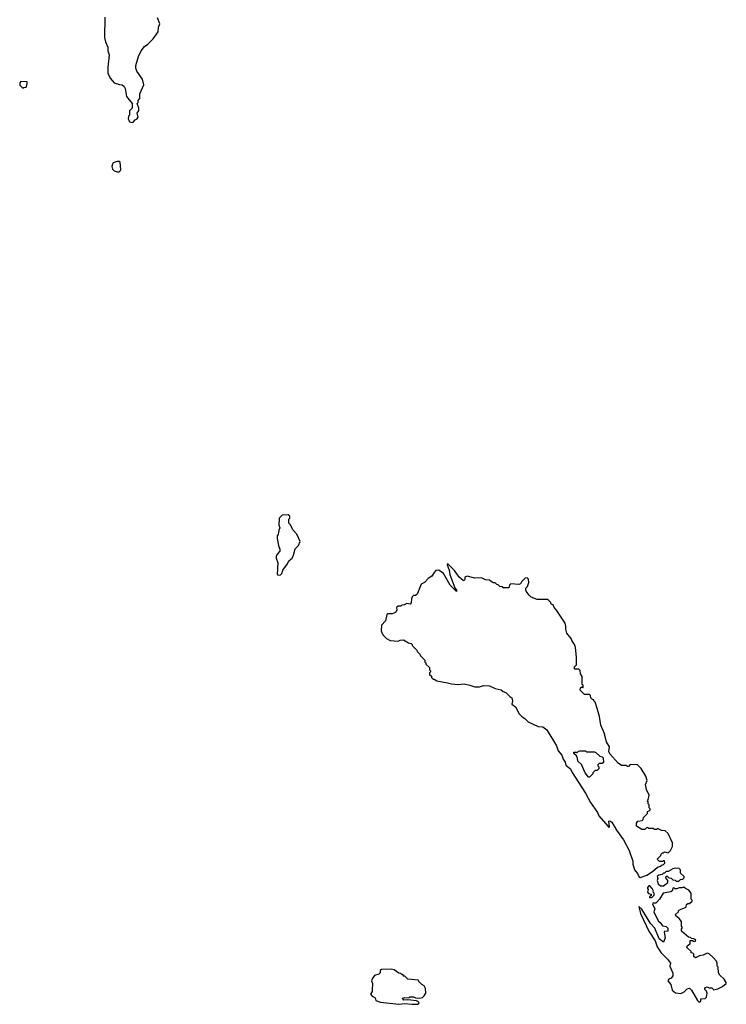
# Model space of a CAD drawing. Extents: x 2807299 to 2951576, y 860688 to 1033801.
# Tile 58 of 72: x 2882942 to 2890212, y 973042 to 983177. Entities that reach past the tile are written whole.
import ezdxf

# ---------------------------------------------------------------- set-up
doc = ezdxf.new("R2010")
doc.units = 0

msp = doc.modelspace()

# ---------------------------------------------------------------- linework, layer by layer
at = {"layer": '0CON10XD'}
for points in [[(2883816, 983204), (2883814, 982994), (2883825, 982950), (2883850, 982895), (2883850, 982855), (2883861, 982815), (2883847, 982685), (2883850, 982625), (2883873, 982575), (2883915, 982528), (2883968, 982508), (2883997, 982507), (2884015, 982490), (2884027, 982467), (2884042, 982385), (2884100, 982315), (2884100, 982265), (2884073, 982237), (2884070, 982195), (2884060, 982185), (2884058, 982155), (2884063, 982143), (2884070, 982125), (2884105, 982120)], [(2884105, 982120), (2884130, 982145), (2884150, 982155), (2884162, 982175), (2884150, 982215), (2884167, 982243), (2884168, 982265), (2884150, 982315), (2884160, 982325), (2884160, 982345), (2884178, 982365), (2884178, 982415), (2884218, 982505), (2884206, 982566), (2884148, 982648), (2884138, 982678), (2884138, 982705), (2884163, 982797), (2884190, 982855), (2884225, 982900), (2884260, 982925), (2884315, 982980), (2884365, 983050), (2884371, 983099), (2884382, 983135), (2884360, 983195)], [(2882975, 982472), (2882985, 982480), (2883007, 982483), (2883020, 982515), (2883018, 982538), (2882955, 982540), (2882942, 982528), (2882942, 982502), (2882975, 982472)], [(2883945, 981610), (2883965, 981612), (2883980, 981625), (2883982, 981635), (2883975, 981710), (2883967, 981717), (2883945, 981718), (2883905, 981702), (2883895, 981690), (2883891, 981665), (2883898, 981638), (2883915, 981620), (2883945, 981610)], [(2885605, 977458), (2885625, 977464), (2885639, 977475), (2885649, 977511), (2885698, 977575), (2885712, 977608), (2885747, 977635), (2885760, 977665), (2885775, 977730), (2885812, 977765), (2885828, 977805), (2885795, 977880), (2885752, 977925), (2885727, 977977), (2885710, 977995), (2885710, 978035), (2885720, 978045), (2885720, 978065), (2885705, 978080), (2885643, 978077), (2885612, 978045), (2885608, 977975), (2885620, 977945), (2885608, 977922), (2885602, 977878), (2885592, 977865), (2885590, 977835), (2885604, 977764), (2885620, 977725), (2885620, 977705), (2885593, 977677), (2885582, 977655), (2885582, 977635), (2885598, 977585), (2885590, 977465), (2885605, 977458)], [(2889325, 974348), (2889335, 974352), (2889395, 974370), (2889452, 974408), (2889506, 974454), (2889537, 974463), (2889552, 974478), (2889568, 974482), (2889580, 974495), (2889578, 974518), (2889565, 974520), (2889555, 974510), (2889525, 974510), (2889500, 974535), (2889538, 974572), (2889542, 974588), (2889555, 974600), (2889565, 974600), (2889575, 974610), (2889615, 974600), (2889640, 974625), (2889658, 974665), (2889658, 974705), (2889615, 974800), (2889585, 974828), (2889545, 974832), (2889505, 974850), (2889495, 974840), (2889475, 974840), (2889465, 974850), (2889415, 974850), (2889405, 974860), (2889392, 974858), (2889375, 974840), (2889345, 974840), (2889290, 974875), (2889290, 974905), (2889302, 974928), (2889348, 974932), (2889357, 974943), (2889360, 974965), (2889400, 975005), (2889402, 975028), (2889418, 975032), (2889430, 975045), (2889430, 975055), (2889420, 975065), (2889420, 975095), (2889410, 975105), (2889410, 975125), (2889400, 975135), (2889410, 975145), (2889420, 975195), (2889393, 975253), (2889382, 975305), (2889398, 975345), (2889385, 975390), (2889335, 975470), (2889298, 975508), (2889225, 975510), (2889205, 975490), (2889195, 975490), (2889185, 975500), (2889135, 975500), (2889100, 975525), (2889015, 975620), (2889003, 975645), (2889012, 975692), (2888980, 975745), (2888956, 975836), (2888922, 975915), (2888907, 976005), (2888887, 976075), (2888862, 976152), (2888850, 976165), (2888850, 976175), (2888835, 976180), (2888820, 976195), (2888815, 976220), (2888805, 976230), (2888755, 976230), (2888710, 976275), (2888712, 976298), (2888725, 976310), (2888735, 976300), (2888740, 976305), (2888740, 976325), (2888730, 976335), (2888728, 976355), (2888730, 976415), (2888713, 976443), (2888708, 976478), (2888695, 976490), (2888655, 976490), (2888650, 976495), (2888650, 976515), (2888670, 976535), (2888670, 976615), (2888660, 976715), (2888650, 976745), (2888622, 976785), (2888617, 976807), (2888573, 976863), (2888563, 976903), (2888563, 976935), (2888554, 976964), (2888465, 977100), (2888440, 977125), (2888430, 977155), (2888412, 977162), (2888408, 977178), (2888375, 977210), (2888265, 977210), (2888205, 977232), (2888184, 977254), (2888153, 977293), (2888150, 977305), (2888150, 977325), (2888167, 977343), (2888182, 977385), (2888178, 977418), (2888165, 977430), (2888143, 977427), (2888105, 977390), (2888095, 977370), (2888077, 977363), (2887995, 977370), (2887980, 977355), (2887975, 977330), (2887915, 977330), (2887908, 977338), (2887883, 977343), (2887865, 977360), (2887852, 977362), (2887835, 977380), (2887815, 977380), (2887805, 977390), (2887795, 977390), (2887777, 977407), (2887735, 977410), (2887695, 977430), (2887625, 977428), (2887545, 977448), (2887522, 977438), (2887522, 977415), (2887515, 977402), (2887505, 977403), (2887465, 977440), (2887415, 977507), (2887345, 977580), (2887340, 977565), (2887362, 977512), (2887368, 977465), (2887418, 977328), (2887436, 977305), (2887435, 977290), (2887372, 977355), (2887301, 977475), (2887255, 977512), (2887225, 977508), (2887205, 977488), (2887183, 977447), (2887144, 977426), (2887106, 977384), (2887074, 977366), (2887030, 977265), (2887015, 977250), (2886995, 977250), (2886980, 977235), (2886972, 977215), (2886970, 977175), (2886958, 977162), (2886925, 977168), (2886897, 977153), (2886875, 977150), (2886865, 977140), (2886835, 977140), (2886820, 977125), (2886822, 977098), (2886810, 977075), (2886775, 977060), (2886725, 977060), (2886720, 977055), (2886705, 976990), (2886664, 976946), (2886662, 976885), (2886678, 976845), (2886715, 976808), (2886755, 976788), (2886835, 976780), (2886855, 976790), (2886892, 976792), (2886943, 976763), (2886970, 976755), (2886980, 976745), (2886980, 976735), (2887028, 976688), (2887033, 976673), (2887060, 976645), (2887065, 976630), (2887110, 976585), (2887110, 976565), (2887120, 976555), (2887122, 976542), (2887158, 976508), (2887160, 976485), (2887170, 976475), (2887170, 976465), (2887160, 976455), (2887160, 976435), (2887178, 976418), (2887180, 976405), (2887195, 976390), (2887205, 976390), (2887235, 976370), (2887345, 976352), (2887385, 976340), (2887455, 976332), (2887515, 976342), (2887572, 976328), (2887625, 976308), (2887672, 976308), (2887715, 976322), (2887775, 976320), (2887835, 976292), (2887895, 976278), (2887915, 976260), (2887945, 976250), (2887985, 976210), (2888007, 976197), (2888012, 976165), (2888005, 976130), (2888043, 976103), (2888082, 976032), (2888111, 976001), (2888140, 975985), (2888175, 975950), (2888275, 975902), (2888325, 975898), (2888365, 975866), (2888465, 975701), (2888482, 975652), (2888519, 975605), (2888534, 975564), (2888556, 975535), (2888562, 975502), (2888610, 975465), (2888628, 975428), (2888764, 975215), (2888815, 975118), (2888888, 975015), (2888902, 974982), (2888994, 974874), (2889005, 974862), (2889012, 974868), (2889004, 974926), (2889015, 974930), (2889035, 974916), (2889083, 974833), (2889156, 974736), (2889213, 974625), (2889250, 974515), (2889252, 974485), (2889269, 974425), (2889299, 974389), (2889315, 974352), (2889325, 974348)], [(2888805, 975380), (2888795, 975380), (2888760, 975425), (2888721, 975511), (2888686, 975545), (2888682, 975575), (2888670, 975600), (2888645, 975623), (2888645, 975638), (2888668, 975638), (2888675, 975630), (2888693, 975647), (2888705, 975650), (2888765, 975650), (2888775, 975640), (2888855, 975640), (2888870, 975635), (2888910, 975595), (2888935, 975588), (2888947, 975577), (2888948, 975532), (2888935, 975520), (2888905, 975520), (2888892, 975508), (2888890, 975495), (2888900, 975485), (2888900, 975465), (2888885, 975450), (2888862, 975448), (2888840, 975425), (2888840, 975415), (2888805, 975380)], [(2889535, 974260), (2889565, 974262), (2889610, 974295), (2889610, 974315), (2889590, 974345), (2889595, 974360), (2889605, 974360), (2889622, 974342), (2889645, 974340), (2889662, 974322), (2889685, 974320), (2889695, 974310), (2889725, 974310), (2889742, 974328), (2889765, 974330), (2889780, 974345), (2889778, 974358), (2889742, 974392), (2889740, 974425), (2889728, 974438), (2889685, 974442), (2889663, 974437), (2889615, 974410), (2889595, 974410), (2889578, 974392), (2889565, 974390), (2889552, 974378), (2889518, 974372), (2889502, 974358), (2889508, 974335), (2889502, 974315), (2889513, 974283), (2889535, 974260)], [(2889935, 973062), (2889950, 973075), (2889952, 973098), (2889995, 973100), (2890010, 973115), (2890017, 973157), (2890008, 973178), (2889990, 973195), (2889990, 973205), (2890000, 973215), (2890015, 973220), (2890035, 973210), (2890065, 973210), (2890085, 973190), (2890125, 973200), (2890174, 973226), (2890210, 973255), (2890212, 973265), (2890192, 973302), (2890145, 973340), (2890132, 973365), (2890130, 973425), (2890120, 973435), (2890118, 973465), (2890110, 973485), (2890078, 973525), (2890035, 973562), (2890015, 973568), (2889975, 973548), (2889938, 973542), (2889895, 973520), (2889880, 973535), (2889878, 973558), (2889868, 973568), (2889852, 973572), (2889850, 973585), (2889808, 973628), (2889812, 973648), (2889840, 973665), (2889842, 973698), (2889865, 973700), (2889873, 973693), (2889895, 973690), (2889900, 973705), (2889877, 973717), (2889855, 973720), (2889845, 973730), (2889822, 973732), (2889752, 973795), (2889750, 973815), (2889760, 973825), (2889760, 973835), (2889750, 973845), (2889750, 973895), (2889726, 973926), (2889692, 973952), (2889690, 973965), (2889720, 973995), (2889720, 974005), (2889730, 974015), (2889798, 974042), (2889802, 974068), (2889815, 974080), (2889835, 974080), (2889860, 974105), (2889860, 974115), (2889850, 974125), (2889850, 974185), (2889826, 974216), (2889792, 974232), (2889775, 974248), (2889755, 974240), (2889728, 974242), (2889705, 974230), (2889685, 974230), (2889678, 974238), (2889665, 974240), (2889655, 974210), (2889641, 974199), (2889563, 974187), (2889526, 974124), (2889498, 974092), (2889487, 974083), (2889458, 974082), (2889452, 974075), (2889478, 974025), (2889468, 973995), (2889481, 973961), (2889515, 973898), (2889532, 973885), (2889555, 973848), (2889595, 973842), (2889610, 973825), (2889610, 973795), (2889578, 973792), (2889573, 973785), (2889582, 973725), (2889565, 973682), (2889523, 973715), (2889478, 973825), (2889432, 973875), (2889345, 974020), (2889313, 974047), (2889328, 973975), (2889414, 973795), (2889479, 973695), (2889502, 973632), (2889543, 973573), (2889608, 973508), (2889638, 973465), (2889632, 973435), (2889662, 973362), (2889663, 973335), (2889645, 973311), (2889621, 973299), (2889611, 973285), (2889641, 973245), (2889657, 973187), (2889691, 973161), (2889746, 973154), (2889780, 973170), (2889809, 973201), (2889835, 973208), (2889856, 973186), (2889915, 973080), (2889935, 973062)], [(2889422, 974142), (2889445, 974142), (2889470, 974165), (2889470, 974185), (2889460, 974195), (2889462, 974205), (2889450, 974235), (2889425, 974260), (2889415, 974260), (2889400, 974245), (2889400, 974235), (2889410, 974225), (2889400, 974195), (2889412, 974182), (2889440, 974175), (2889438, 974162), (2889422, 974148), (2889422, 974142)], [(2886842, 973042), (2886905, 973051), (2886978, 973042), (2887035, 973044), (2887052, 973055), (2887045, 973068), (2887026, 973076), (2886935, 973088), (2886895, 973083), (2886880, 973105), (2886905, 973112), (2886945, 973110), (2886955, 973120), (2886995, 973120), (2887015, 973108), (2887054, 973104), (2887087, 973113), (2887105, 973130), (2887120, 973155), (2887118, 973205), (2887103, 973233), (2887080, 973245), (2887050, 973275), (2887045, 973290), (2886935, 973300), (2886905, 973330), (2886895, 973330), (2886885, 973350), (2886875, 973350), (2886865, 973360), (2886842, 973362), (2886795, 973398), (2886765, 973402), (2886665, 973400), (2886652, 973388), (2886650, 973365), (2886638, 973352), (2886592, 973338), (2886568, 973305), (2886563, 973285), (2886572, 973255), (2886570, 973195), (2886567, 973173), (2886552, 973145), (2886570, 973125), (2886598, 973108), (2886605, 973080), (2886655, 973064), (2886842, 973042)]]:
    msp.add_lwpolyline(points, dxfattribs=at)

doc.saveas('drawing.dxf')
